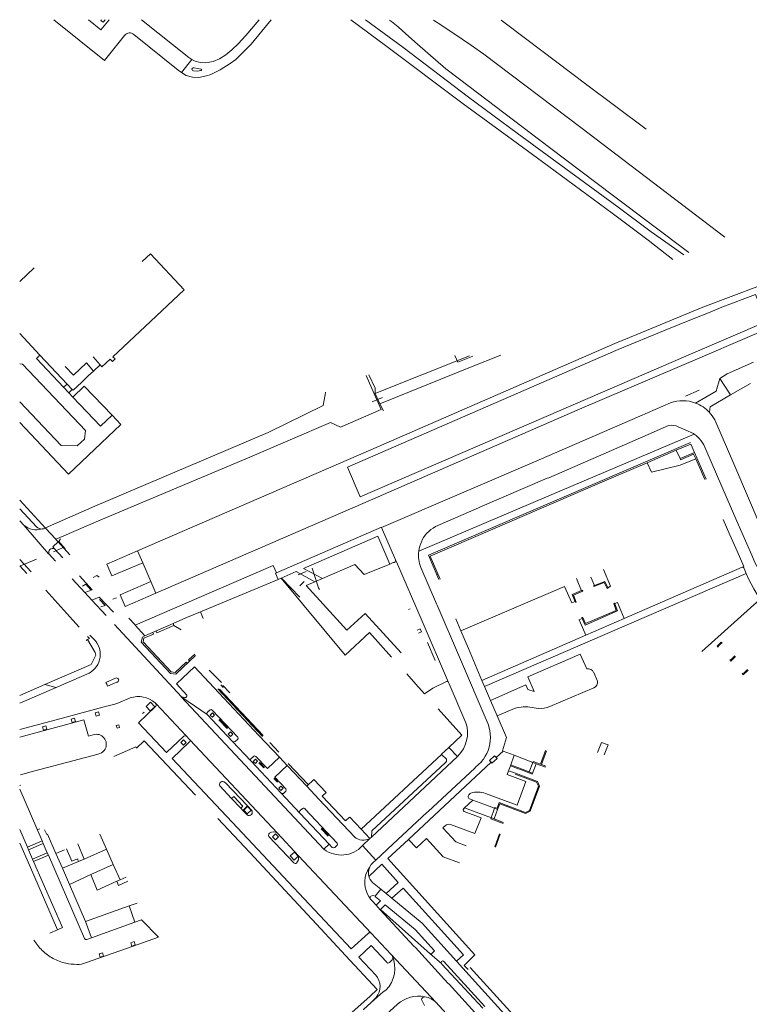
# Model space of a CAD drawing. Extents: x 145000 to 155000, y 457500 to 470000.
# Tile 30 of 256: x 145000 to 145218, y 461205 to 461500. Entities that reach past the tile are written whole.
import ezdxf

# ---------------------------------------------------------------- set-up
doc = ezdxf.new("R2010")
doc.units = 0
doc.header["$LTSCALE"] = 0.2
doc.header["$MEASUREMENT"] = 0
doc.layers.add('kant verharding', color=252, linetype='Continuous', lineweight=0)

msp = doc.modelspace()

# ---------------------------------------------------------------- linework, layer by layer
at = {"layer": 'kant verharding', "lineweight": 0}
for p, q in [((145151.77, 461493.83), (145144.13, 461499.62)), ((145169.36, 461480.55), (145151.77, 461493.83)), ((145108.93, 461382.72), (145107.79, 461384.88)), ((145122.43, 461339.54), (145200.72, 461373.28)), ((145125.47, 461332.26), (145122.43, 461339.54)), ((145124.91, 461333.69), (145125.28, 461333.9)), ((145171.99, 461330.49), (145175.09, 461331.73)), ((145175.09, 461331.73), (145176.03, 461329.86)), ((145204.14, 461310.77), (145221.55, 461326.44)), ((145041.1, 461316.36), (145040.91, 461316.81)), ((145046.22, 461318.58), (145041.1, 461316.36)), ((145072.77, 461285.34), (145059.37, 461299.57)), ((145059.82, 461299.53), (145072.88, 461285.68)), ((145060.31, 461300.81), (145060.99, 461300.05)), ((145062.98, 461298.37), (145060.91, 461300.57)), ((145036.86, 461292.23), (145037.34, 461292.65)), ((145059.7, 461290.35), (145062.18, 461287.72)), ((145059.85, 461290.49), (145062.32, 461287.85)), ((145155.89, 461277.06), (145157.42, 461281.19)), ((145156.17, 461276.95), (145157.7, 461281.09)), ((145071.68, 461277.51), (145073.14, 461275.97)), ((145071.82, 461277.65), (145073.28, 461276.1)), ((145149.11, 461276.05), (145153.51, 461274.39)), ((145153.72, 461277.86), (145155.89, 461277.06)), ((145157.48, 461276.45), (145156.17, 461276.95)), ((145076.15, 461272.84), (145077.24, 461271.71)), ((145076.29, 461272.98), (145077.38, 461271.85)), ((145000.45, 461270.84), (145000.1, 461270.7)), ((145142.23, 461264.15), (145142.13, 461263.87)), ((145006.08, 461257.76), (145005.4, 461257.5)), ((145090.24, 461257.78), (145092.37, 461255.57)), ((145090.39, 461257.91), (145092.51, 461255.71)), ((145143.87, 461256.16), (145142.47, 461252.28))]:
    msp.add_line(p, q, dxfattribs=at)
at = {"layer": 'kant verharding', "lineweight": 0, "flags": 128}
for points in [[(145010.29, 461499.71), (145025.47, 461487.49), (145031.46, 461495.03)], [(145020.66, 461499.71), (145024.42, 461496.68), (145026.86, 461499.71)], [(145025.57, 461499.71), (145025.64, 461499.65), (145025.08, 461498.94), (145024.39, 461499.49), (145024.56, 461499.71)], [(145036.54, 461499.71), (145050.67, 461488.41), (145051.56, 461487.82)], [(145048.48, 461483.95), (145049.88, 461483.07), (145051.75, 461482.49), (145053.68, 461482.46), (145056.02, 461482.89), (145057.27, 461483.29), (145060.02, 461484.67), (145063.1, 461486.62), (145064.72, 461487.85), (145069.32, 461492.38), (145074.86, 461499.03), (145075.28, 461499.71)], [(145051.56, 461487.82), (145052.62, 461487.26), (145054.1, 461486.88), (145055.82, 461486.84), (145058, 461487.18), (145059.87, 461487.99), (145061.76, 461489.19), (145063.56, 461490.67), (145065.43, 461492.47), (145067.79, 461494.94), (145071.71, 461499.71)], [(145099.17, 461499.63), (145109.52, 461491.96)], [(145103.54, 461499.63), (145114.66, 461491.45)], [(145110.73, 461499.62), (145111.35, 461499.15), (145113.33, 461497.55), (145115.64, 461495.52), (145119.1, 461492.42), (145122.18, 461489.73), (145127.61, 461484.99), (145131.61, 461481.91)], [(145123.84, 461499.62), (145126.37, 461497.93), (145132.49, 461493.88), (145135.24, 461491.97), (145138.95, 461489.39), (145167.98, 461467.46), (145211.04, 461434.72)], [(145034.27, 461495.3), (145047.54, 461484.59), (145048.48, 461483.95)], [(145109.52, 461491.96), (145132.78, 461474.6), (145147.47, 461463.75), (145156.52, 461457.17), (145177.33, 461441.81), (145188.1, 461433.82), (145195.46, 461427.96)], [(145114.66, 461491.45), (145134.38, 461476.58), (145148.92, 461465.8), (145157.92, 461459.24), (145178.7, 461443.92), (145188.94, 461436.26), (145198.71, 461429.39)], [(145051.56, 461487.82), (145048.48, 461483.95)], [(145052.06, 461484.38), (145053.14, 461484.33), (145054.36, 461484.54)], [(145054.37, 461484.92), (145053.27, 461485.08), (145052.24, 461485.35)], [(145131.61, 461481.91), (145158.57, 461461.52), (145177.74, 461447.08), (145200.28, 461430.06)], [(145187.53, 461466.99), (145169.36, 461480.55)], [(145037.63, 461407.99), (145049.34, 461418.91), (145039.2, 461429.72), (145036.7, 461427.39)], [(145000.1, 461421.45), (145004.43, 461425.52)], [(145040.85, 461328.17), (145102.77, 461355.01), (145166.83, 461382.93), (145204.96, 461399.23), (145226.24, 461408.37), (145221.37, 461420.16), (145204.4, 461413.7), (145184.66, 461405.59), (145178.12, 461402.91), (145105.11, 461371.08), (145035.36, 461340.87)], [(145223.47, 461409.46), (145220.22, 461417.58), (145210.09, 461413.71), (145206.61, 461412.27), (145202.08, 461410.41), (145197.34, 461408.55), (145193.18, 461406.83), (145179.08, 461401.13), (145098.11, 461365.87), (145101.94, 461357.05), (145200.05, 461399.4), (145223.47, 461409.46)], [(145024.14, 461396.49), (145024.69, 461395.88), (145027.18, 461398.22), (145027.82, 461397.48), (145028.62, 461398.25), (145027.94, 461398.94), (145037.63, 461407.99)], [(145000.1, 461405.84), (145006.13, 461399.39)], [(145006.13, 461399.39), (145005.1, 461398.36), (145013.25, 461389.78)], [(145014.28, 461390.74), (145006.13, 461399.39)], [(145022.08, 461398.89), (145024.14, 461396.49)], [(145106.16, 461387.79), (145134.66, 461399.19)], [(145107.79, 461384.88), (145121.86, 461390.52), (145134.96, 461395.79), (145144, 461399.38)], [(145135.6, 461399.13), (145131.19, 461397.34), (145130.31, 461399.29)], [(145000.1, 461385.44), (145012.48, 461372.33), (145017.31, 461372.23), (145019.48, 461374.25), (145019.74, 461376.85), (145000.93, 461396.74), (145000.1, 461396.76)], [(145013.71, 461395.97), (145016.19, 461393.36), (145020.12, 461397.05)], [(145020.12, 461397.05), (145022.19, 461394.64)], [(145024.14, 461396.49), (145022.19, 461394.64)], [(145209.54, 461392.45), (145211.73, 461393.77), (145219.61, 461397.3)], [(145022.19, 461394.64), (145020.68, 461393.31), (145018.57, 461391.24), (145016.05, 461388.88), (145015.8, 461389.12)], [(145106.16, 461387.79), (145103.76, 461393.31)], [(145107.8, 461384.87), (145106.45, 461387.89), (145106.4, 461389.55), (145104.55, 461393.52)], [(145013.25, 461389.78), (145014.28, 461390.74)], [(145015.8, 461389.12), (145014.28, 461390.74)], [(145027.73, 461381.43), (145019.43, 461390.16), (145016, 461386.87)], [(145202.27, 461385.08), (145208.42, 461388.63), (145209.54, 461392.45)], [(145212.69, 461387.49), (145209.54, 461392.45)], [(145212.69, 461387.49), (145218.68, 461390.94)], [(145013.25, 461389.78), (145014.77, 461388.16)], [(145013.3, 461345.39), (145023.65, 461349.82), (145068.91, 461368.9), (145093.09, 461379.27), (145096.05, 461377.82), (145108.19, 461383.11), (145106.16, 461387.79)], [(145014.77, 461388.16), (145015.8, 461389.12)], [(145014.77, 461388.16), (145016, 461386.87)], [(145016, 461386.87), (145024.32, 461378.12), (145027.73, 461381.43)], [(145022.54, 461354.23), (145074.4, 461376.23), (145090.88, 461384.29), (145091.45, 461387.55)], [(145091.45, 461387.55), (145091.58, 461388.3)], [(145199.21, 461387.14), (145203.32, 461388.91)], [(145206.39, 461382.32), (145206.68, 461383.91), (145212.69, 461387.49)], [(145108.66, 461386.76), (145105.54, 461385.41)], [(145185.62, 461381.15), (145194.77, 461385.11)], [(145014.72, 461363.77), (145030.38, 461378.61), (145027.73, 461381.43)], [(145108.34, 461347.85), (145155.49, 461368.07), (145185.62, 461381.15)], [(145000.1, 461379.28), (145014.72, 461363.77)], [(145194.21, 461378.36), (145188.11, 461375.71)], [(145213.97, 461366.16), (145208.01, 461380.03)], [(145119.46, 461340.76), (145158.41, 461357.29), (145201.82, 461375.8)], [(145125.15, 461348.49), (145137.36, 461353.73), (145137.78, 461353.91), (145157.86, 461362.58), (145158.33, 461362.74), (145188.11, 461375.71)], [(145201.64, 461375.92), (145197.11, 461377.93)], [(145201.82, 461375.8), (145201.64, 461375.92)], [(145201.96, 461370.28), (145200.9, 461372.82), (145196.48, 461370.93)], [(145196.48, 461370.93), (145187.81, 461367.22)], [(145196.48, 461370.93), (145197.63, 461368.45)], [(145197.63, 461368.45), (145201.96, 461370.28), (145205.46, 461362.35)], [(145197.63, 461368.45), (145197.77, 461368.13), (145201.69, 461369.8), (145202.3, 461368.42)], [(145208.49, 461363.79), (145205.29, 461371.22)], [(145187.81, 461367.22), (145174.45, 461361.49), (145141.58, 461347.38), (145122.92, 461339.33), (145125.91, 461332.45)], [(145187.81, 461367.22), (145189.05, 461364.4), (145197.71, 461366.45), (145202.3, 461368.42)], [(145202.3, 461368.42), (145205.06, 461362.23)], [(145208.49, 461363.79), (145214.58, 461349.79), (145219.06, 461339.54), (145219.81, 461337.85), (145220.55, 461336.17)], [(145213.97, 461366.16), (145221.58, 461348.41), (145224.08, 461342.62), (145225.06, 461340.34), (145226.53, 461337.03), (145227.44, 461334.88), (145228.69, 461332.46), (145229.58, 461330.74), (145232.37, 461326.04), (145233.64, 461324.03), (145235.49, 461321.32), (145237.21, 461318.93), (145239.12, 461316.49), (145241.13, 461314.14), (145243.47, 461311.5), (145247.85, 461306.76), (145260.97, 461292.52), (145267.15, 461285.78), (145275.09, 461277.19), (145289.44, 461261.83)], [(145000.1, 461355.98), (145007.78, 461347.69)], [(145000.1, 461353.43), (145005.12, 461348.05)], [(145007.83, 461347.72), (145022.54, 461354.23)], [(145000.1, 461349.87), (145001.3, 461348.55)], [(145212.56, 461345.63), (145210.5, 461350.27)], [(145001.3, 461348.55), (145008.76, 461340.02), (145008.89, 461339.89)], [(145007.78, 461347.69), (145007.83, 461347.72)], [(145007.78, 461347.69), (145010.87, 461344.36)], [(145108.34, 461347.85), (145108.28, 461347.98), (145076.87, 461334.31)], [(145112.55, 461338.17), (145108.34, 461347.85)], [(145010.53, 461341.47), (145009.98, 461342.09), (145011.59, 461343.55)], [(145010.87, 461344.36), (145013.3, 461345.39)], [(145010.87, 461344.36), (145010.92, 461344.3), (145011.59, 461343.55)], [(145011.59, 461343.55), (145015.08, 461339.69)], [(145013.74, 461341.47), (145011.85, 461343.64), (145012.3, 461344.42)], [(145110.77, 461336.92), (145107.2, 461345.27), (145084.98, 461335.64), (145090.65, 461332.56)], [(145120.39, 461343.79), (145120.51, 461344.17)], [(145214.73, 461340.73), (145212.56, 461345.63)], [(145008.89, 461339.89), (145010.82, 461337.82)], [(145012.95, 461341.8), (145010.23, 461340.59)], [(145012.97, 461338.77), (145010.53, 461341.47)], [(145035.36, 461340.87), (145026.14, 461336.87), (145027.68, 461333.38), (145036.93, 461337.25)], [(145036.93, 461337.25), (145035.36, 461340.87)], [(145216.2, 461335.95), (145216.75, 461336.19), (145214.73, 461340.73)], [(145000.1, 461338.29), (145003.52, 461334.61)], [(145005.17, 461338.42), (145000.37, 461336.35)], [(145036.93, 461337.25), (145039.33, 461331.67)], [(145110.77, 461336.92), (145103.17, 461333.75), (145100.37, 461336.74), (145090.65, 461332.56)], [(145111.85, 461337.37), (145110.77, 461336.92)], [(145128.38, 461301.54), (145120.47, 461319.83), (145112.82, 461337.55), (145112.55, 461338.17)], [(145000.1, 461336.39), (145002.26, 461334.05)], [(145034.66, 461318.64), (145075.91, 461336.44), (145076.87, 461334.31)], [(145076.87, 461334.31), (145076.62, 461334.2), (145077.37, 461332.32)], [(145078.36, 461332.74), (145082.77, 461334.69), (145088.41, 461331.59)], [(145083.43, 461333.68), (145085.76, 461334.66)], [(145087.61, 461335.66), (145089.44, 461329.77), (145089.8, 461329.35)], [(145140.93, 461285.09), (145140.77, 461287.12), (145140.25, 461289.08), (145131.63, 461309.09), (145124.97, 461324.62), (145124.78, 461325.04), (145120.05, 461335.92)], [(145176.79, 461330.28), (145174.71, 461335.29)], [(145180.9, 461320.61), (145216.2, 461335.95)], [(145183.24, 461319.36), (145217.39, 461334.14)], [(145216.79, 461335.61), (145217.39, 461334.14)], [(145217.39, 461334.14), (145218.08, 461332.48), (145219.72, 461329.51), (145221.03, 461327.34), (145222.26, 461325.13)], [(145015.84, 461332.49), (145019.6, 461328.42)], [(145017.96, 461333.4), (145021.81, 461329.26), (145019.6, 461328.42)], [(145023.87, 461332.97), (145023.16, 461333.54), (145022.05, 461332.94)], [(145039.33, 461331.67), (145030.11, 461327.72), (145031.67, 461324.2), (145040.85, 461328.17)], [(145039.33, 461331.67), (145040.85, 461328.17)], [(145054.14, 461322.59), (145077.37, 461332.32)], [(145077.37, 461332.32), (145078.06, 461332.61), (145078.36, 461332.74)], [(145078.36, 461332.74), (145097.43, 461309.72)], [(145078.49, 461332.63), (145083.86, 461326.98)], [(145083.87, 461330.39), (145085.24, 461331.71)], [(145088.41, 461331.59), (145085.83, 461330.48), (145097.99, 461317.16), (145103.42, 461322.13), (145114.21, 461310.34)], [(145090.65, 461332.56), (145088.41, 461331.59)], [(145132.09, 461316.93), (145163.09, 461330.16), (145165.26, 461325.28), (145166.29, 461325.72), (145166.35, 461325.5), (145166.52, 461325.55), (145165.77, 461327.58), (145168.59, 461328.82), (145168.49, 461329.11), (145168.11, 461328.96), (145166.64, 461332.58)], [(145170.98, 461333), (145171.99, 461330.49), (145171.8, 461330.46), (145171.85, 461330.19), (145174.95, 461331.42), (145175.83, 461329.59), (145176.1, 461329.7), (145176.03, 461329.86), (145176.79, 461330.28)], [(145007.93, 461329.08), (145016.04, 461320.13)], [(145021.35, 461329.19), (145019.88, 461330.89), (145018.92, 461330.28)], [(145019.6, 461328.42), (145021.71, 461326.15)], [(145168.15, 461328.98), (145165.36, 461327.77), (145166.22, 461325.67)], [(145021.71, 461326.15), (145023.87, 461327.02), (145028.12, 461322.49)], [(145021.71, 461326.15), (145025.95, 461321.55)], [(145024.37, 461324.09), (145025.66, 461324.57), (145024.02, 461326.28)], [(145029.08, 461326.84), (145027.99, 461326.45)], [(145167.41, 461320.22), (145167.39, 461320.26), (145168.38, 461320.67), (145168.29, 461320.9), (145168.58, 461320.98), (145169.39, 461319.17), (145178.54, 461323.07), (145177.78, 461325.08), (145178.01, 461325.2), (145178.13, 461325.11), (145178.93, 461325.38)], [(145178.93, 461325.38), (145180.9, 461320.61)], [(145045.98, 461319.1), (145049.84, 461320.79), (145054.14, 461322.59)], [(145054.14, 461322.59), (145054.96, 461320.61)], [(145116.38, 461323.3), (145116.88, 461323.52)], [(145178.1, 461325.02), (145178.92, 461322.93), (145169.28, 461318.68), (145168.36, 461320.64)], [(145016.04, 461320.13), (145017.91, 461318.06)], [(145032.77, 461320.77), (145034.51, 461318.81)], [(145130.56, 461320.52), (145132.09, 461316.93)], [(145139.17, 461300.28), (145183.24, 461319.36)], [(145169.44, 461315.63), (145167.41, 461320.22)], [(145169.44, 461315.63), (145180.9, 461320.61)], [(145028.42, 461318.87), (145048.49, 461297.2)], [(145034.51, 461318.81), (145034.66, 461318.64)], [(145034.66, 461318.64), (145037.53, 461315.41)], [(145037.53, 461315.41), (145045.98, 461319.1)], [(145039.89, 461316.41), (145040.09, 461315.96)], [(145045.98, 461319.1), (145046.22, 461318.58), (145048.37, 461317.21)], [(145111.34, 461309.09), (145104.71, 461316.43), (145097.43, 461309.72)], [(145118.98, 461317.15), (145119.88, 461317.55), (145120.28, 461316.65), (145119.38, 461316.25)], [(145132.09, 461316.93), (145134.31, 461311.7)], [(145007.65, 461300.9), (145021.53, 461306.92), (145022.91, 461309.72), (145022.7, 461310.52), (145020.41, 461314.31)], [(145019.94, 461314.05), (145020.41, 461314.31)], [(145020.41, 461314.31), (145020.99, 461314.63), (145020.42, 461315.29)], [(145022.24, 461314.48), (145021.09, 461315.68)], [(145052.73, 461309.56), (145046.83, 461303.99), (145045.22, 461304.21), (145036.45, 461313.52), (145036.84, 461315.1), (145037.53, 461315.41)], [(145040.09, 461315.96), (145037.28, 461314.78), (145037.01, 461313.66), (145045.46, 461304.69), (145046.65, 461304.53), (145049.87, 461307.56)], [(145124.4, 461308.12), (145122.09, 461313.45)], [(145138.38, 461302.14), (145169.44, 461315.63)], [(145210.19, 461313.27), (145210.02, 461313.13), (145209.92, 461313.24), (145208.99, 461312.36), (145209.15, 461312.22), (145208.98, 461312.05), (145208.77, 461312.34), (145209.95, 461313.55), (145210.21, 461313.24)], [(145134.31, 461311.7), (145136.34, 461306.93)], [(145049.87, 461307.56), (145050.18, 461307.28)], [(145050.92, 461308.01), (145050.64, 461308.28), (145052.44, 461309.93)], [(145140.93, 461296.15), (145151.54, 461300.8), (145152.14, 461299.4), (145154.03, 461298.8), (145152.13, 461303.17), (145167.77, 461309.93), (145169.72, 461305.6)], [(145214.22, 461309.27), (145212.81, 461307.91), (145212.55, 461308.25), (145212.73, 461308.38), (145212.82, 461308.28), (145214.06, 461309.46)], [(145077.84, 461279.13), (145071.68, 461285.65), (145061.18, 461296.79), (145052.39, 461306.19), (145047, 461301.15), (145050.06, 461297.74)], [(145056.81, 461305.21), (145060.48, 461301.54)], [(145136.34, 461306.93), (145138.38, 461302.14)], [(145171.79, 461304.54), (145172.93, 461301.88)], [(145218.01, 461305.18), (145216.55, 461303.81), (145216.25, 461304.17), (145216.43, 461304.33), (145216.56, 461304.18), (145217.82, 461305.38)], [(145010.97, 461299.99), (145020.87, 461304.28)], [(145025.89, 461301.55), (145028.97, 461302.86)], [(145025.89, 461301.55), (145026.14, 461300.96), (145026.39, 461300.38)], [(145029.15, 461301.56), (145026.39, 461300.38)], [(145115.86, 461304.09), (145118.56, 461301.03)], [(145127.6, 461301.66), (145123.64, 461299.76), (145121.15, 461298.09), (145118.56, 461301.03)], [(145133.57, 461289.43), (145128.57, 461301.11), (145128.38, 461301.54)], [(145138.38, 461302.14), (145139.17, 461300.28)], [(145000.1, 461297.63), (145007.65, 461300.9)], [(145000.1, 461295.29), (145010.97, 461299.99)], [(145007.65, 461300.9), (145010.97, 461299.99)], [(145139.17, 461300.28), (145140.93, 461296.15)], [(145171.8, 461299.89), (145158.66, 461294.36)], [(145033.17, 461296.87), (145029.44, 461295.31), (145028.52, 461295), (145026.53, 461294.48), (145026.11, 461294.38), (145012.54, 461290.76), (145000.1, 461287.43)], [(145091.11, 461251.68), (145048.41, 461297.22), (145048.49, 461297.2)], [(145048.49, 461297.2), (145048.61, 461297.08), (145056.19, 461291.95)], [(145048.49, 461297.2), (145049.5, 461296.99)], [(145140.93, 461296.15), (145142.95, 461291.5)], [(145023.94, 461291.72), (145022.93, 461291.43), (145022.64, 461292.44), (145023.65, 461292.73), (145023.94, 461291.72)], [(145049.22, 461285.43), (145044.06, 461280.55), (145035.63, 461289.48), (145040.6, 461294.19)], [(145039.17, 461292.99), (145037.91, 461294.32), (145039.24, 461295.57), (145040.49, 461294.24), (145039.17, 461292.99)], [(145040.94, 461295.15), (145040.61, 461295.44)], [(145049.87, 461285.56), (145040.94, 461295.15)], [(145057.07, 461293.36), (145056.26, 461292.61)], [(145065.35, 461285.17), (145057.7, 461293.27)], [(145128.48, 461282.11), (145132.36, 461285.79), (145125.24, 461293.59)], [(145148.1, 461293.73), (145142.95, 461291.5)], [(145155.18, 461293.77), (145153.37, 461293.98)], [(145000.1, 461285.2), (145019.29, 461290.34)], [(145016.53, 461290.83), (145016.8, 461289.83), (145015.81, 461289.57), (145015.54, 461290.56), (145016.53, 461290.83)], [(145020.67, 461285.48), (145019.29, 461290.34)], [(145056.19, 461291.95), (145063.79, 461283.88)], [(145058.38, 461291.74), (145057.73, 461291.1), (145057.09, 461291.74), (145057.74, 461292.38), (145058.38, 461291.74)], [(145142.95, 461291.5), (145145.76, 461285.01), (145144.51, 461281.05), (145144.72, 461280.98)], [(145007.95, 461288.56), (145008.23, 461287.57), (145007.24, 461287.28), (145006.95, 461288.28), (145007.95, 461288.56)], [(145029.99, 461288.08), (145029.24, 461287.85), (145029, 461288.61), (145029.76, 461288.84), (145029.99, 461288.08)], [(145063.16, 461286.76), (145063.83, 461286.06), (145063.13, 461285.39), (145062.46, 461286.09), (145063.16, 461286.76)], [(145022.47, 461285.96), (145022.09, 461285.88), (145020.67, 461285.48)], [(145028.28, 461279.39), (145034.86, 461282.31), (145035.02, 461281.89), (145037.29, 461284.03), (145052.69, 461267.77)], [(145048.31, 461283.53), (145049.12, 461284.33), (145049.92, 461283.51), (145049.1, 461282.72), (145048.31, 461283.53)], [(145050.99, 461284.36), (145049.87, 461285.56)], [(145077.18, 461256.4), (145050.99, 461284.36)], [(145063.79, 461283.88), (145069.23, 461278.11)], [(145064.53, 461283.86), (145065.23, 461284.47)], [(145104.32, 461226.44), (145099.26, 461221.83), (145080.52, 461241.76), (145063.68, 461259.69), (145045.72, 461278.77), (145050.83, 461283.65)], [(145074.91, 461283.56), (145077.66, 461280.62)], [(145126.26, 461280.01), (145126.27, 461280.02), (145128.48, 461282.11)], [(145128.48, 461282.11), (145131.08, 461279.39)], [(145144.72, 461280.98), (145142.61, 461279.06)], [(145144.72, 461280.98), (145148.02, 461279.72)], [(145174.95, 461279.83), (145176.09, 461282.86), (145174.09, 461283.59), (145172.95, 461280.56)], [(145023.55, 461280.1), (145004.62, 461275.07), (145004.21, 461274.95), (145000.38, 461273.86)], [(145069.22, 461278.69), (145070, 461279.41)], [(145069.23, 461278.11), (145069.35, 461277.98), (145078.29, 461268.44)], [(145071.23, 461277.94), (145070.62, 461277.3), (145069.98, 461277.91), (145070.59, 461278.55), (145071.23, 461277.94)], [(145070.71, 461279.4), (145074.18, 461275.76), (145077.84, 461279.13)], [(145077.84, 461279.13), (145080.13, 461276.72)], [(145102.21, 461257.6), (145126.26, 461280.01)], [(145105.29, 461255.24), (145131.08, 461279.39)], [(145127.72, 461278.54), (145126.26, 461280.01)], [(145130.25, 461280.08), (145130.04, 461280.26)], [(145131.08, 461279.39), (145131.2, 461279.5)], [(145141.11, 461277.63), (145140.6, 461278.2), (145142.08, 461279.59), (145142.61, 461279.06)], [(145142.61, 461279.06), (145142.93, 461278.75), (145141.36, 461277.36), (145141.11, 461277.63)], [(145146.87, 461276.58), (145148.02, 461279.72)], [(145148.02, 461279.72), (145153.61, 461277.58), (145154.57, 461277.22)], [(145080.13, 461276.72), (145076.46, 461273.24), (145079.75, 461269.75)], [(145080.13, 461276.72), (145080.14, 461276.7), (145085.96, 461270.47)], [(145080.44, 461277.26), (145086.34, 461270.98)], [(145105.29, 461255.24), (145105.45, 461257.12), (145127.41, 461277.49)], [(145106.63, 461248.41), (145109.95, 461251.49), (145110.23, 461251.79), (145121.9, 461262.63), (145122.29, 461262.9), (145136.2, 461275.88), (145136.42, 461276.18), (145138.19, 461277.81)], [(145116.42, 461254.59), (145141.11, 461277.63)], [(145139.45, 461268.32), (145148.86, 461264.78), (145151.5, 461271.87), (145145.92, 461273.98), (145146.34, 461275.12)], [(145143.07, 461263.52), (145143.7, 461265.25), (145151.41, 461262.35), (145152.83, 461263.01), (145155.61, 461270.5), (145154.95, 461271.92), (145148.45, 461274.35), (145146.34, 461275.12)], [(145146.34, 461275.12), (145146.87, 461276.58)], [(145146.87, 461276.58), (145149, 461275.77), (145151.2, 461274.94), (145153.4, 461274.11), (145154.57, 461277.22)], [(145146.94, 461276.87), (145149.11, 461276.05)], [(145153.61, 461277.58), (145152.52, 461274.78)], [(145153.61, 461277.58), (145153.67, 461277.72), (145153.72, 461277.86)], [(145154.57, 461277.22), (145157.38, 461276.17)], [(145085.96, 461270.47), (145088.12, 461272.49)], [(145088.12, 461272.49), (145091.77, 461268.64)], [(145142.23, 461264.15), (145142.89, 461263.91), (145143.52, 461265.64), (145151.4, 461262.67), (145152.59, 461263.23), (145155.28, 461270.49), (145154.73, 461271.68), (145148.34, 461274.07)], [(145000.1, 461269.6), (145006.81, 461254.17)], [(145059.93, 461270.58), (145063.46, 461266.84)], [(145068.25, 461264.58), (145061.71, 461271.52), (145061.13, 461271.83)], [(145078.87, 461269.86), (145078.23, 461269.25), (145077.61, 461269.88), (145078.25, 461270.5), (145078.87, 461269.86)], [(145085.96, 461270.47), (145089.56, 461266.61), (145100.3, 461255.23)], [(145063.46, 461266.84), (145064.17, 461267.43), (145066.87, 461264.53), (145066.22, 461263.92)], [(145063.46, 461266.84), (145066.22, 461263.92)], [(145079.71, 461269.03), (145078.98, 461268.34), (145078.63, 461268.34), (145078.29, 461268.44)], [(145078.29, 461268.44), (145083.93, 461262.41)], [(145098.77, 461261.21), (145097.6, 461260.12), (145090.58, 461267.54), (145091.77, 461268.64)], [(145133.12, 461263.97), (145135.66, 461266.3)], [(145135.66, 461266.3), (145134.42, 461266.77)], [(145135.66, 461266.3), (145138.89, 461265.09), (145142.13, 461263.87), (145143.07, 461263.52)], [(145066.22, 461263.92), (145066.85, 461263.25)], [(145066.85, 461263.25), (145068.25, 461264.58)], [(145068.12, 461261.9), (145066.85, 461263.25)], [(145067.1, 461263.37), (145068.25, 461264.46), (145069.34, 461263.31), (145068.19, 461262.22), (145067.1, 461263.37)], [(145068.25, 461264.58), (145069.39, 461263.36)], [(145084.7, 461263.85), (145083.92, 461263.14)], [(145095.11, 461253.44), (145085.52, 461263.67)], [(145132.91, 461263.77), (145133.12, 461263.97)], [(145133.12, 461263.97), (145142.02, 461260.69)], [(145142.13, 461263.87), (145140.99, 461260.75)], [(145143.07, 461263.52), (145142.02, 461260.69)], [(145059.39, 461260.84), (145068.97, 461250.62), (145080.82, 461237.88), (145090.17, 461227.84), (145097.6, 461219.9), (145107.04, 461209.68), (145104.8, 461207.58), (145091.52, 461195.72), (145087.8, 461192.43), (145081.22, 461186.47)], [(145083.93, 461262.41), (145092.64, 461253.11)], [(145098.83, 461261.21), (145102.21, 461257.6)], [(145129, 461259), (145136.27, 461256.31), (145138.13, 461261.05), (145133.07, 461262.95)], [(145140.99, 461260.75), (145144.75, 461259.36)], [(145142.02, 461260.69), (145144.85, 461259.64)], [(145000.1, 461257.55), (145002.4, 461252.25)], [(145007.56, 461257.48), (145008.2, 461256.01), (145008.45, 461256.1), (145010.95, 461250.36)], [(145102.21, 461257.6), (145104.82, 461254.81)], [(145133.61, 461252.7), (145130.55, 461253.83), (145126.71, 461258.01), (145127.46, 461258.7)], [(145024.08, 461256.17), (145026.09, 461251.65)], [(145074.62, 461255.48), (145082.08, 461247.57)], [(145075.71, 461255.37), (145076.65, 461256.28), (145077.56, 461255.34), (145076.62, 461254.43), (145075.71, 461255.37)], [(145083.45, 461249.69), (145077.18, 461256.4)], [(145102.6, 461252.72), (145104.74, 461254.72)], [(145104.74, 461254.72), (145104.82, 461254.81)], [(145104.82, 461254.81), (145105.29, 461255.24)], [(145134.23, 461215.72), (145133.1, 461216.89), (145136.29, 461220.05), (145110.21, 461248.85), (145116.42, 461254.59)], [(145116.42, 461254.59), (145118.77, 461252.09), (145121.8, 461254.81), (145126.82, 461249.36), (145131.69, 461247.53)], [(145142.19, 461252.38), (145143.59, 461256.27)], [(145000.1, 461253.46), (145003.05, 461246.84), (145011.37, 461227.54)], [(145006.81, 461254.17), (145002.4, 461252.25)], [(145002.4, 461252.25), (145002.76, 461251.43)], [(145007.17, 461253.34), (145002.76, 461251.43)], [(145002.76, 461251.43), (145003.96, 461248.68)], [(145006.81, 461254.17), (145007.17, 461253.34)], [(145007.17, 461253.34), (145008.36, 461250.59)], [(145010.95, 461250.36), (145013.49, 461251.49)], [(145014.15, 461251.78), (145015.65, 461248.03), (145017.38, 461248.79), (145017.68, 461247.96)], [(145019.42, 461248.68), (145017.46, 461253.24)], [(145019.42, 461248.68), (145026.09, 461251.65)], [(145026.09, 461251.65), (145028.11, 461247.11)], [(145091.11, 461251.68), (145092.64, 461253.11)], [(145092.64, 461253.11), (145093.57, 461252.12), (145093.95, 461252.1), (145094.32, 461252.18), (145094.93, 461252.74)], [(145102.6, 461252.72), (145106.63, 461248.41)], [(145008.36, 461250.59), (145003.96, 461248.68)], [(145003.96, 461248.68), (145004.28, 461247.94)], [(145008.68, 461249.86), (145004.28, 461247.94)], [(145008.36, 461250.59), (145008.68, 461249.86)], [(145008.68, 461249.86), (145019.5, 461224.97)], [(145010.95, 461250.36), (145012.87, 461245.97)], [(145017.68, 461247.96), (145019.42, 461248.68)], [(145081.03, 461249.63), (145082.27, 461250.78), (145083.42, 461249.54), (145082.18, 461248.39), (145081.03, 461249.63)], [(145083.45, 461249.69), (145105.24, 461226.53)], [(145004.28, 461247.94), (145012.87, 461228.2), (145011.37, 461227.54)], [(145012.87, 461245.97), (145017.68, 461247.96)], [(145012.87, 461245.97), (145014.98, 461241.13)], [(145021.42, 461244.06), (145028.11, 461247.11)], [(145028.11, 461247.11), (145030.16, 461242.51)], [(145103.66, 461244.11), (145104.11, 461245.18), (145104.78, 461246.13)], [(145104.54, 461243.53), (145108.4, 461247.13), (145113.28, 461241.67), (145109.71, 461238.38)], [(145104.78, 461246.13), (145105.28, 461247.04), (145105.97, 461247.8), (145106.63, 461248.41)], [(145014.98, 461241.13), (145021.42, 461244.06)], [(145021.42, 461244.06), (145023.3, 461239.39), (145029.15, 461242.05)], [(145030.16, 461242.51), (145031.97, 461243.33)], [(145014.98, 461241.13), (145019.8, 461230.07)], [(145029.15, 461242.05), (145030.16, 461242.51)], [(145029.15, 461242.05), (145029.64, 461240.83), (145032.43, 461242.12)], [(145105.68, 461241.7), (145108.11, 461239.7)], [(145106.39, 461237.58), (145108.11, 461239.7)], [(145108.11, 461239.7), (145109.71, 461238.38)], [(145111.42, 461236.98), (145114.78, 461240), (145132.87, 461220.02), (145130.73, 461218.19)], [(145105.18, 461237.6), (145105.01, 461237.42), (145104.95, 461237.18), (145104.97, 461236.95), (145105.06, 461236.74)], [(145105.06, 461236.74), (145105.53, 461236.18)], [(145106.58, 461237.43), (145106.39, 461237.58)], [(145106.58, 461237.43), (145108.03, 461236.23), (145106.7, 461234.91)], [(145109.71, 461238.38), (145111.42, 461236.98)], [(145111.42, 461236.98), (145120.46, 461229.52), (145130.73, 461218.19)], [(145019.8, 461230.07), (145032.83, 461234.67)], [(145032.83, 461234.67), (145035.26, 461235.53)], [(145034.55, 461229.79), (145032.83, 461234.67)], [(145105.53, 461236.18), (145106.7, 461234.91)], [(145106.7, 461234.91), (145107.95, 461233.55)], [(145108.04, 461233.64), (145109.46, 461235.05), (145118.44, 461227.65), (145124.18, 461221.27), (145123.61, 461220.62)], [(145107.95, 461233.55), (145108.04, 461233.64)], [(145107.95, 461233.55), (145118.04, 461222.65), (145118.45, 461222.28), (145128.21, 461211.56), (145128.55, 461211.25), (145139.12, 461199.63), (145139.4, 461199.33), (145153.38, 461183.9)], [(145108.04, 461233.64), (145122.92, 461220.38)], [(145021.55, 461225.19), (145019.8, 461230.07)], [(145021.55, 461225.19), (145034.55, 461229.79)], [(145041.6, 461225.38), (145036.53, 461230.5), (145034.55, 461229.79)], [(145011.37, 461227.54), (145009.1, 461226.55)], [(145019.83, 461217.64), (145032.07, 461221.98), (145041.6, 461225.38)], [(145020.16, 461224.67), (145021.55, 461225.19)], [(145105.24, 461226.53), (145111.23, 461220.17), (145124.57, 461205.93), (145146.59, 461181.78), (145167.62, 461158.55)], [(145033.33, 461223.68), (145034.32, 461224.03), (145034.67, 461223.05), (145033.68, 461222.69), (145033.33, 461223.68)], [(145106.59, 461213.99), (145101.54, 461219.41), (145105.28, 461222.84), (145109.81, 461217.99)], [(145023.86, 461220.32), (145024.85, 461220.67), (145025.2, 461219.68), (145024.21, 461219.33), (145023.86, 461220.32)], [(145122.92, 461220.38), (145126.25, 461217.42)], [(145110.71, 461217.81), (145111.53, 461218.55)], [(145126.25, 461217.42), (145126.39, 461217.29), (145138.61, 461204.07)], [(145127.01, 461218.06), (145139.28, 461204.64)], [(145130.73, 461218.19), (145139.23, 461208.77), (145162.55, 461183.04), (145179.23, 461164.5)], [(145134.89, 461216.27), (145152.8, 461196.49), (145178.38, 461168.2)], [(145105.19, 461205.79), (145108.82, 461208.95), (145109.67, 461209.51)], [(145105.19, 461205.79), (145105.76, 461206.32), (145106.74, 461207.28)], [(145103.05, 461203.66), (145102.97, 461203.75), (145105.19, 461205.79)], [(145109.73, 461202.23), (145113.13, 461205.26)], [(145120.31, 461206.71), (145121.22, 461204.86)]]:
    msp.add_lwpolyline(points, dxfattribs=at)
at = {"layer": 'kant verharding', "lineweight": 0}
for centre, radius, start, end in [((145033, 461493.8), 1.97, 49.7226, 141.2543), ((145052.12, 461484.87), 0.491, 75.4505, 263.0301), ((145054.3, 461484.73), 0.2, 287.3623, 69.9098), ((145198.49, 461375.02), 10.75, 69.3863, 110.2317), ((145198.51, 461375.03), 10.74, 42.769, 69.4468), ((145198.56, 461375.05), 10.68, 27.7914, 42.8852), ((145195.07, 461374.24), 4.21, 61.1177, 101.8363), ((145196.72, 461368.32), 9.05, 18.6848, 55.666), ((145005.11, 461353.04), 5.88, 229.6922, 286.8609), ((145006.69, 461349.62), 2.22, 225.0368, 273.2289), ((145006.69, 461349.62), 2.21, 273.0905, 299.3798), ((145129.61, 461339.04), 10.45, 115.2477, 150.5744), ((145129.03, 461339.47), 9.65, 153.4067, 172.3374), ((145009.97, 461340.42), 1.2, 61.8369, 206), ((145129.03, 461339.46), 9.65, 172.2663, 201.5173), ((145111.88, 461338.05), 0.68, 267.4363, 9.6113), ((145216.37, 461335.56), 0.426, 6.5559, 113.4139), ((145017.79, 461309.88), 6.4, 298.764, 45.9393), ((145170.03, 461303.65), 1.97, 26.7982, 99.0792), ((145029.06, 461302.21), 0.656, 277.8891, 97.7907), ((145127.95, 461301.34), 0.474, 25.0166, 137.303), ((145171.1, 461301.6), 1.84, 292.0612, 8.8278), ((145035.66, 461289.72), 7.57, 49.0799, 109.1924), ((145049.49, 461297.59), 0.595, 271.0441, 14.6033), ((145040.23, 461294.8), 0.71, 301.8215, 40.078), ((145057.34, 461292.98), 0.469, 38.5905, 124.259), ((145151.18, 461284.59), 9.64, 76.8278, 108.5814), ((145155.99, 461299.64), 5.92, 262.161, 296.8544), ((145056.52, 461292.25), 0.447, 126.3231, 222.0838), ((145124.32, 461286.39), 9.74, 314.9477, 18.1722), ((145023.04, 461283.03), 2.98, 321.5491, 100.9271), ((145049.65, 461284.95), 0.647, 69.9083, 131.628), ((145050.47, 461284.11), 0.58, 308.2607, 25.8092), ((145064.18, 461284.4), 0.644, 233.4959, 303.3952), ((145064.89, 461284.89), 0.54, 308.7154, 31.0353), ((145129.58, 461285.2), 11.34, 319.363, 359.43), ((145023.04, 461283.04), 2.98, 279.9445, 321.5001), ((145069.67, 461278.42), 0.532, 148.3217, 215.197), ((145070.35, 461279.06), 0.492, 43.2022, 135.0125), ((145126.77, 461278.25), 0.992, 310.0274, 16.5337), ((145060.78, 461270.97), 0.934, 68.2284, 204.3426), ((145079.21, 461269.43), 0.633, 321.7162, 31.1312), ((145135.38, 461267.34), 1.12, 108.1548, 210.8786), ((145137.12, 461262.08), 6.67, 69.548, 108.2471), ((145068.7, 461262.68), 0.973, 233.2257, 44.5469), ((145085, 461263.22), 0.697, 40.9201, 115.0143), ((145133.24, 461263.41), 0.494, 132.1273, 249.2123), ((145084.58, 461262.79), 0.752, 151.9825, 209.9062), ((145128.48, 461257.59), 1.51, 69.6033, 132.3441), ((145075.44, 461255.82), 0.879, 133.0986, 202.7597), ((145075.97, 461254.91), 1.92, 50.9609, 126.253), ((145102.94, 461258.73), 4.38, 232.837, 294.1372), ((145096.3, 461258.33), 8.44, 232.0704, 318.322), ((145094.74, 461253.16), 0.456, 294.2312, 37.2293), ((145081.26, 461249.09), 2.27, 315.2326, 15.439), ((145082.54, 461248.12), 0.717, 230.0122, 298.2976), ((145108.13, 461244.5), 3.72, 154.1264, 195.1428), ((145111.65, 461241.8), 8.31, 163.9, 217.5328), ((145108.13, 461244.51), 3.72, 195.1888, 228.8276), ((145105.76, 461236.61), 1.16, 57.0373, 120.3202), ((145019.98, 461225.15), 0.514, 200.1696, 289.9493), ((145104.82, 461226.04), 0.638, 58.0603, 141.9245), ((145017.8, 461232.61), 15.72, 211.1213, 225.7466), ((145017.52, 461232.64), 15.54, 226.5448, 241.434), ((145102.84, 461216.08), 9.48, 316.099, 23.2942), ((145110.35, 461219.2), 1.35, 330.9597, 17.5444), ((145123.11, 461220.96), 0.61, 251.891, 326.1602), ((145017.21, 461231.97), 14.81, 241.2674, 256.9327), ((145017.49, 461236.62), 19.42, 259.217, 269.2135), ((145017.43, 461223.93), 6.73, 268.2778, 290.9109), ((145110.3, 461218.11), 0.51, 194.2172, 323.1141), ((145126.64, 461217.73), 0.499, 42.0002, 217.6698), ((145102.72, 461210.54), 5.18, 320.9373, 41.7435), ((145119.43, 461198.29), 9.4, 78.4107, 132.1268), ((145121.23, 461206.57), 0.937, 84.7596, 171.4748), ((145120.24, 461201.17), 6.42, 45.5602, 80.3341)]:
    msp.add_arc(centre, radius, start, end, dxfattribs=at)

doc.saveas('drawing.dxf')
